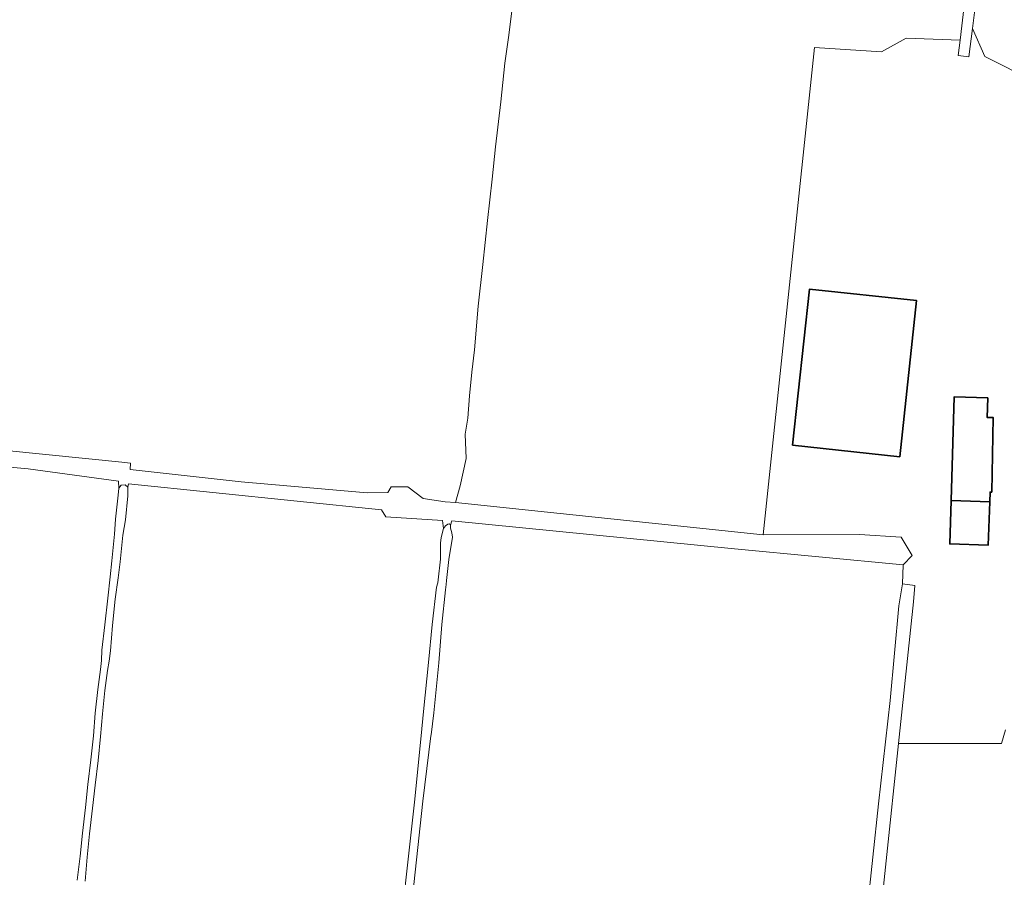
# Model space of a CAD drawing. Header units: metres. Extents: x 125158 to 132124, y 450612 to 454469.
# Tile 132 of 173: x 129755 to 129971, y 453092 to 453281. Entities that reach past the tile are written whole.
import ezdxf

# ---------------------------------------------------------------- set-up
doc = ezdxf.new("R2010")
doc.units = ezdxf.units.M
for name, color, linetype, lineweight in [('B-XX-OG-BEBOUWING-GV', 8, 'Continuous', 35), ('B-XX-OG-TERREIN_CULTUURSCHEIDING-GV', 8, 'Continuous', 18), ('B-XX-OG-WATER-GV', 8, 'Continuous', 18)]:
    doc.layers.add(name, color=color, linetype=linetype, lineweight=lineweight)

msp = doc.modelspace()

# ---------------------------------------------------------------- linework, layer by layer
at = {"layer": 'B-XX-OG-BEBOUWING-GV'}
for points in [[(129924.11, 453187.22), (129947.6, 453184.7), (129951.32, 453218.98), (129927.83, 453221.49)], [(129958.88, 453175.08), (129967.35, 453174.8), (129967.42, 453176.95), (129967.81, 453176.95), (129968.14, 453193.29), (129966.8, 453193.31), (129966.93, 453197.61), (129959.55, 453197.83)], [(129958.88, 453175.08), (129958.6, 453165.59), (129967.03, 453165.3), (129967.35, 453174.8)]]:
    msp.add_lwpolyline(points, close=True, dxfattribs=at)
at = {"layer": 'B-XX-OG-TERREIN_CULTUURSCHEIDING-GV'}
for points in [[(129964.13, 453283.41), (129963.56, 453278.68), (129966.28, 453272.53), (129977.22, 453267.06), (129979.68, 453258.07), (130000, 453257.71), (130005.66, 453257.9), (130006.38, 453240.2), (130011.03, 453237.39), (130012, 453235.1), (130012.18, 453212.16), (130016.83, 453206.36), (130019.21, 453206.89), (130035.45, 453223.45), (130048.92, 453218.15), (130051.11, 453239.41), (130055.05, 453254.95), (130056.14, 453260.24), (130057.15, 453267.42), (130058.86, 453286.31)], [(129862.59, 453283.05), (129861.74, 453276.75), (129860.94, 453271.08), (129860.06, 453262.58), (129858.91, 453252.7), (129858.18, 453245.64), (129857.13, 453236.55), (129856.15, 453226.92), (129855.13, 453217.72), (129854.3, 453208.16), (129853.7, 453203.29), (129853.24, 453198.05), (129852.84, 453193.18), (129852.29, 453189.68), (129852.45, 453184.34), (129851.19, 453178.34), (129850.11, 453174.65), (129917.68, 453167.59), (129928.9, 453274.5), (129943.59, 453273.56), (129949.05, 453276.54), (129960.85, 453276.16), (129961.76, 453283.68)], [(129977.22, 453267.06), (129966.28, 453272.53), (129963.56, 453278.68), (129962.81, 453272.51), (129960.44, 453272.79), (129960.85, 453276.16), (129949.05, 453276.54), (129943.59, 453273.56), (129928.9, 453274.5), (129917.68, 453167.59), (129938.76, 453167.62), (129947.9, 453167.04), (129950.35, 453163.02), (129948.34, 453160.97), (129948.25, 453156.78), (129950.91, 453156.46), (129950.65, 453152.83), (129947.36, 453121.75), (129969.96, 453121.77), (129970.81, 453124.79)], [(129732.85, 453184.2), (129756.4, 453182.05), (129776.19, 453179.34), (129776.26, 453177.84), (129776.76, 453178.45), (129777.66, 453178.52), (129778.24, 453178.02), (129778.4, 453178.79), (129833.9, 453173.07), (129834.83, 453171.53), (129847.3, 453170.73), (129847.5, 453168.99), (129847.92, 453169.55), (129848.46, 453169.91), (129848.77, 453169.95), (129849, 453169.84), (129849.05, 453169.67), (129849.34, 453170.62), (129911.35, 453164.51), (129948.34, 453160.97), (129950.35, 453163.02), (129947.9, 453167.04), (129938.76, 453167.62), (129917.68, 453167.59), (129850.11, 453174.65), (129847.87, 453174.81), (129843.06, 453175.53), (129839.68, 453178.11), (129836.05, 453178.11), (129835.26, 453176.88), (129830.77, 453176.76), (129803.11, 453179.22), (129778.77, 453181.92), (129778.85, 453183.31), (129776.9, 453183.54), (129716.64, 453189.59)], [(129767.11, 453091.75), (129767.78, 453097.01), (129768.28, 453102.09), (129768.95, 453107.72), (129769.49, 453112.77), (129770.15, 453118.2), (129770.69, 453123.42), (129771.09, 453128.4), (129771.63, 453133.59), (129772.24, 453138.01), (129772.49, 453140.02), (129772.54, 453142.26), (129773.21, 453147.85), (129773.88, 453153.64), (129774.38, 453158.36), (129774.76, 453161.88), (129775.32, 453167.7), (129775.57, 453170.98), (129776.11, 453176.3), (129776.26, 453177.84), (129776.19, 453179.34), (129756.4, 453182.05), (129732.85, 453184.2)], [(129829.04, 453000), (129841.13, 453108.86), (129842.58, 453123.48), (129843.12, 453128.8), (129844.2, 453139.57), (129845.03, 453147.92), (129845.99, 453156.06), (129846.3, 453157), (129846.32, 453157.66), (129846.86, 453162.23), (129846.87, 453165.75), (129846.96, 453166.95), (129847.5, 453168.99), (129847.3, 453170.73), (129834.83, 453171.53), (129833.9, 453173.07), (129778.4, 453178.79), (129778.24, 453178.02), (129778.23, 453176.12), (129777.7, 453170.85), (129777.15, 453167.47), (129776.55, 453161.65), (129776.13, 453158.13), (129775.43, 453153.47), (129774.86, 453147.67), (129774.44, 453142.09), (129774.12, 453139.84), (129773.78, 453137.81), (129773.18, 453133.41), (129772.65, 453128.26), (129772.24, 453123.27), (129771.71, 453118.02), (129771.04, 453112.59), (129770.5, 453107.54), (129769.84, 453101.92), (129769.33, 453096.83), (129768.86, 453091.54)], [(129937.98, 453061.7), (129942.93, 453108.55), (129945.48, 453131.24), (129947.45, 453152), (129948.25, 453156.78), (129948.34, 453160.97), (129911.35, 453164.51), (129849.34, 453170.62), (129849.05, 453169.67), (129849.05, 453169.06), (129849.31, 453168.01), (129849.47, 453167.05), (129848.67, 453162.13), (129848.13, 453157.52), (129848.1, 453156.68), (129847.91, 453155.53), (129847.11, 453147.88), (129846.47, 453139.49), (129845.39, 453128.52), (129844.81, 453123.64), (129844.75, 453123.45), (129843, 453109.08), (129831.21, 453000)], [(129970.81, 453124.79), (129969.96, 453121.77), (129947.36, 453121.75), (129941.9, 453070.24)]]:
    msp.add_lwpolyline(points, dxfattribs=at)
for points in [[(129924.11, 453187.22), (129927.83, 453221.49), (129951.32, 453218.98), (129947.6, 453184.7)], [(129958.6, 453165.59), (129958.88, 453175.08), (129959.55, 453197.83), (129966.93, 453197.61), (129966.8, 453193.31), (129968.14, 453193.29), (129967.81, 453176.95), (129967.42, 453176.95), (129967.35, 453174.8), (129967.03, 453165.3)]]:
    msp.add_lwpolyline(points, close=True, dxfattribs=at)
at = {"layer": 'B-XX-OG-WATER-GV'}
for points in [[(129961.76, 453283.68), (129960.85, 453276.16), (129960.44, 453272.79), (129962.81, 453272.51), (129963.56, 453278.68), (129964.13, 453283.41)], [(129831.21, 453000), (129843, 453109.08), (129844.75, 453123.45), (129844.81, 453123.64), (129845.39, 453128.52), (129846.47, 453139.49), (129847.11, 453147.88), (129847.91, 453155.53), (129848.1, 453156.68), (129848.13, 453157.52), (129848.67, 453162.13), (129849.47, 453167.05), (129849.31, 453168.01), (129849.05, 453169.06), (129849.05, 453169.67), (129849, 453169.84), (129848.77, 453169.95), (129848.46, 453169.91), (129847.92, 453169.55), (129847.5, 453168.99), (129846.96, 453166.95), (129846.87, 453165.75), (129846.86, 453162.23), (129846.32, 453157.66), (129846.3, 453157), (129845.99, 453156.06), (129845.03, 453147.92), (129844.2, 453139.57), (129843.12, 453128.8), (129842.58, 453123.48), (129841.13, 453108.86), (129829.04, 453000)], [(129941.9, 453070.24), (129947.36, 453121.75), (129950.65, 453152.83), (129950.91, 453156.46), (129948.25, 453156.78), (129947.45, 453152), (129945.48, 453131.24), (129942.93, 453108.55), (129937.98, 453061.7)]]:
    msp.add_lwpolyline(points, dxfattribs=at)

doc.saveas('drawing.dxf')
